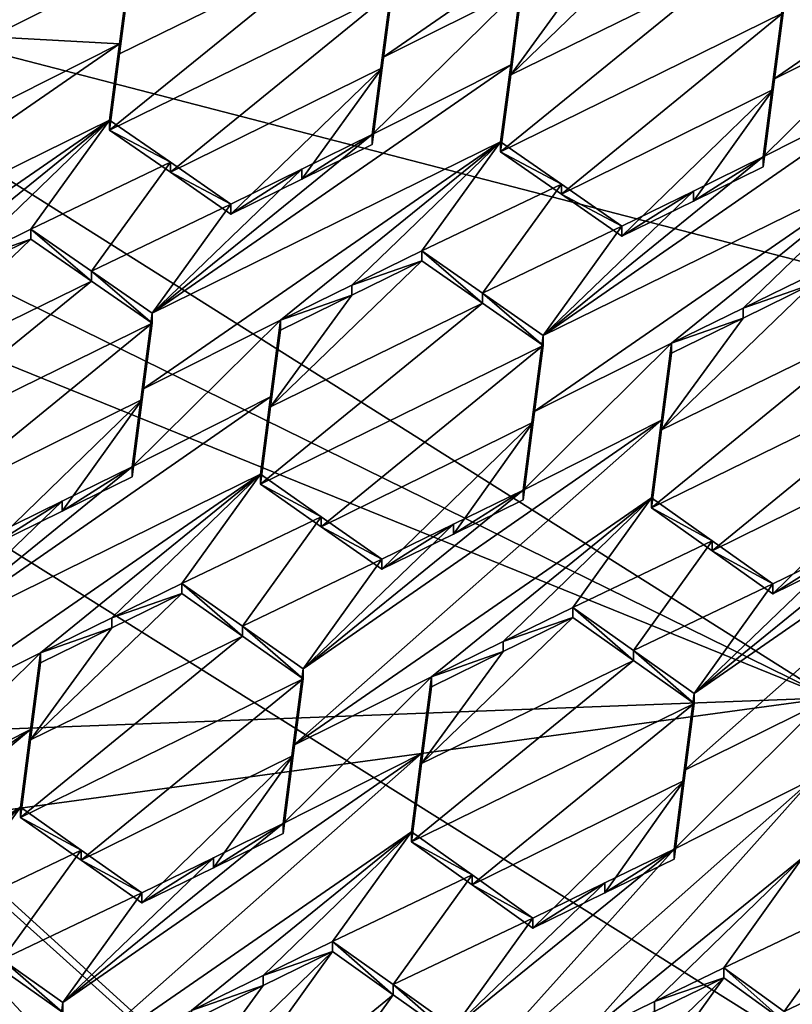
# Model space of a CAD drawing. Header units: metres. Extents: x -28 to 28, y -243 to 28.
# Tile 17 of 147: x -5.75 to -4.44, y -225.44 to -223.77. Entities that reach past the tile are written whole.
import ezdxf

# ---------------------------------------------------------------- set-up
doc = ezdxf.new("R2010")
doc.units = ezdxf.units.M
doc.layers.add('solid_10661043', color=7, linetype='CONTINUOUS')

msp = doc.modelspace()

# ---------------------------------------------------------------- linework, layer by layer
at = {"layer": 'solid_10661043'}
for points in [[(-8.883803, -234.662857, 145.140564), (-9.640027, -31.808626, 116.613411), (-4.885979, -33.363503, 116.919937)], [(-6.468189, -240.147827, 149.682373), (-2.982479, -33.177227, 120.627815), (-7.076779, -32.296349, 120.462425)], [(-6.468189, -240.147827, 149.682373), (0, -240.141998, 149.723801), (-2.982479, -33.177227, 120.627815)], [(-7.844851, -235.373428, 145.262589), (-8.883803, -234.662857, 145.140564), (-4.885979, -33.363503, 116.919937)], [(-6.610481, -235.649948, 145.324188), (-7.844851, -235.373428, 145.262589), (-4.885979, -33.363503, 116.919937)], [(-3.305357, -235.757614, 145.381073), (-6.610481, -235.649948, 145.324188), (-4.885979, -33.363503, 116.919937)], [(-3.305357, -235.757614, 145.381073), (-4.885979, -33.363503, 116.919937), (0.002991, -33.878384, 117.022713)], [(-5.242968, -219.076813, 116.413437), (8.043475, -227.407623, 118.645668), (-8.043475, -223.244019, 117.530037)], [(-5.242968, -219.076813, 116.413437), (7.775297, -222.446243, 117.316269), (8.043475, -227.407623, 118.645668)], [(-8.043475, -223.244019, 117.530037), (8.043475, -227.407623, 118.645668), (5.242968, -231.574844, 119.762268)], [(-8.043475, -223.244019, 117.530037), (5.242968, -231.574844, 119.762268), (-7.775297, -228.205399, 118.859436)], [(-5.137556, -223.834869, 132.343079), (-4.528584, -223.414597, 132.468185), (-5.12066, -223.705383, 132.330536)], [(-5.137556, -223.834869, 132.343079), (-4.902542, -223.717194, 132.3974), (-4.528584, -223.414597, 132.468185)], [(-4.47325, -223.871841, 132.541931), (-4.238274, -223.754517, 132.596008), (-3.864316, -223.45137, 132.668869)], [(-4.47325, -223.871841, 132.541931), (-3.864316, -223.45137, 132.668869), (-4.456392, -223.742004, 132.531723)], [(-4.919429, -223.863663, 132.346359), (-4.662511, -223.616089, 132.390564), (-4.782111, -223.67485, 132.362671)], [(-4.919429, -223.863663, 132.346359), (-4.559202, -223.687485, 132.430389), (-4.662511, -223.616089, 132.390564)], [(-5.600722, -223.95813, 132.155563), (-5.12066, -223.72226, 132.267563), (-5.223363, -223.651688, 132.226456)], [(-5.600722, -223.95813, 132.155563), (-5.223363, -223.651688, 132.226456), (-5.583724, -223.828018, 132.142288)], [(-5.583724, -223.828018, 132.142288), (-5.223363, -223.651688, 132.226456), (-5.56681, -223.69873, 132.128418)], [(-5.56681, -223.681778, 132.191681), (-5.784928, -223.670471, 132.122925), (-5.801847, -223.799622, 132.137451)], [(-5.583724, -223.81105, 132.205597), (-5.56681, -223.681778, 132.191681), (-5.801847, -223.799622, 132.137451)], [(-5.56681, -223.69873, 132.128418), (-5.56681, -223.681778, 132.191681), (-5.583724, -223.81105, 132.205597)], [(-4.919429, -223.863663, 132.346359), (-4.782111, -223.67485, 132.362671), (-4.902542, -223.734024, 132.334579)], [(-5.583724, -223.828018, 132.142288), (-5.56681, -223.69873, 132.128418), (-5.583724, -223.81105, 132.205597)], [(-4.559202, -223.687485, 132.430389), (-4.936454, -223.994553, 132.357513), (-4.456392, -223.758759, 132.469193)], [(-4.919429, -223.863663, 132.346359), (-4.936454, -223.994553, 132.357513), (-4.559202, -223.687485, 132.430389)], [(-5.154572, -223.965485, 132.355026), (-4.919429, -223.846817, 132.409225), (-4.902542, -223.717194, 132.3974)], [(-5.137556, -223.834869, 132.343079), (-5.154572, -223.965485, 132.355026), (-4.902542, -223.717194, 132.3974)], [(-5.137555, -223.851761, 132.28006), (-5.137556, -223.834869, 132.343079), (-5.12066, -223.705383, 132.330536)], [(-5.137555, -223.851761, 132.28006), (-5.12066, -223.705383, 132.330536), (-5.12066, -223.72226, 132.267563)], [(-4.902542, -223.734024, 132.334579), (-4.902542, -223.717194, 132.3974), (-4.919429, -223.846817, 132.409225)], [(-5.497396, -224.029312, 132.196228), (-5.12066, -223.72226, 132.267563), (-5.600722, -223.95813, 132.155563)], [(-5.497396, -224.029312, 132.196228), (-5.137555, -223.851761, 132.28006), (-5.12066, -223.72226, 132.267563)], [(-4.919429, -223.863663, 132.346359), (-4.902542, -223.734024, 132.334579), (-4.919429, -223.846817, 132.409225)], [(-4.47325, -223.888611, 132.479324), (-4.47325, -223.871841, 132.541931), (-4.456392, -223.742004, 132.531723)], [(-4.47325, -223.888611, 132.479324), (-4.456392, -223.742004, 132.531723), (-4.456392, -223.758759, 132.469193)], [(-4.456392, -223.758759, 132.469193), (-4.936454, -223.994553, 132.357513), (-4.833223, -224.066269, 132.395889)], [(-4.47325, -223.888611, 132.479324), (-4.456392, -223.758759, 132.469193), (-4.833223, -224.066269, 132.395889)], [(-4.490304, -224.003372, 132.551529), (-4.255118, -223.884476, 132.605347), (-4.238274, -223.754517, 132.596008)], [(-4.47325, -223.871841, 132.541931), (-4.490304, -224.003372, 132.551529), (-4.238274, -223.754517, 132.596008)], [(-6.575266, -223.841171, 136.553665), (-4.376737, -224.921799, 137.19516), (-6.189153, -223.779282, 136.466309)], [(-6.189153, -223.779282, 136.466309), (-4.376737, -224.921799, 137.19516), (-5.935938, -225.133881, 136.516098)], [(-5.583724, -223.81105, 132.205597), (-5.801847, -223.799622, 132.137451), (-5.81884, -223.92952, 132.151382)], [(-5.583724, -223.81105, 132.205597), (-5.81884, -223.92952, 132.151382), (-6.192798, -224.231934, 132.081253)], [(-5.600722, -223.941147, 132.218918), (-5.583724, -223.81105, 132.205597), (-6.192798, -224.231934, 132.081253)], [(-5.583724, -223.828018, 132.142288), (-5.583724, -223.81105, 132.205597), (-5.600722, -223.941147, 132.218918)], [(-5.600722, -223.95813, 132.155563), (-5.583724, -223.828018, 132.142288), (-5.600722, -223.941147, 132.218918)], [(-6.575266, -223.841171, 136.553665), (-7.008004, -223.855209, 136.590042), (-4.376737, -224.921799, 137.19516)], [(-4.936454, -223.977692, 132.420456), (-4.919429, -223.846817, 132.409225), (-5.52853, -224.268387, 132.283127)], [(-5.154572, -223.965485, 132.355026), (-5.52853, -224.268387, 132.283127), (-4.919429, -223.846817, 132.409225)], [(-5.154572, -223.982391, 132.291962), (-5.154572, -223.965485, 132.355026), (-5.137556, -223.834869, 132.343079)], [(-5.137555, -223.851761, 132.28006), (-5.154572, -223.982391, 132.291962), (-5.137556, -223.834869, 132.343079)], [(-4.919429, -223.863663, 132.346359), (-4.919429, -223.846817, 132.409225), (-4.936454, -223.977692, 132.420456)], [(-7.008004, -223.855209, 136.590042), (-11.353618, -225.18544, 137.539215), (-4.376737, -224.921799, 137.19516)], [(-5.497396, -224.029312, 132.196228), (-5.394603, -224.100311, 132.236023), (-5.137555, -223.851761, 132.28006)], [(-5.273984, -224.041046, 132.26413), (-5.137555, -223.851761, 132.28006), (-5.394603, -224.100311, 132.236023)], [(-5.273984, -224.041046, 132.26413), (-5.154572, -223.982391, 132.291962), (-5.137555, -223.851761, 132.28006)], [(-4.919429, -223.863663, 132.346359), (-4.936454, -223.977692, 132.420456), (-4.936454, -223.994553, 132.357513)], [(-4.272186, -224.016342, 132.61409), (-4.255118, -223.884476, 132.605347), (-4.864262, -224.306686, 132.478073)], [(-4.490304, -224.003372, 132.551529), (-4.864262, -224.306686, 132.478073), (-4.255118, -223.884476, 132.605347)], [(-4.490304, -224.020157, 132.488876), (-4.490304, -224.003372, 132.551529), (-4.47325, -223.871841, 132.541931)], [(-4.47325, -223.888611, 132.479324), (-4.490304, -224.020157, 132.488876), (-4.47325, -223.871841, 132.541931)], [(-4.47325, -223.888611, 132.479324), (-4.833223, -224.066269, 132.395889), (-4.730335, -224.13797, 132.43335)], [(-4.47325, -223.888611, 132.479324), (-4.730335, -224.13797, 132.43335), (-4.608945, -224.078384, 132.461441)], [(-4.47325, -223.888611, 132.479324), (-4.608945, -224.078384, 132.461441), (-4.490304, -224.020157, 132.488876)], [(-5.600722, -223.941147, 132.218918), (-6.209705, -224.361496, 132.093872), (-5.97468, -224.243729, 132.148193)], [(-5.600722, -223.941147, 132.218918), (-6.192798, -224.231934, 132.081253), (-6.209705, -224.361496, 132.093872)], [(-5.600722, -223.941147, 132.218918), (-5.97468, -224.243729, 132.148193), (-5.854352, -224.184631, 132.176163)], [(-5.600722, -223.941147, 132.218918), (-5.854352, -224.184631, 132.176163), (-5.73465, -224.125839, 132.203995)], [(-5.497397, -224.012344, 132.259537), (-5.600722, -223.941147, 132.218918), (-5.73465, -224.125839, 132.203995)], [(-5.600722, -223.95813, 132.155563), (-5.600722, -223.941147, 132.218918), (-5.497397, -224.012344, 132.259537)], [(-5.497396, -224.029312, 132.196228), (-5.600722, -223.95813, 132.155563), (-5.497397, -224.012344, 132.259537)], [(-5.154572, -223.965485, 132.355026), (-5.273977, -224.024124, 132.327301), (-5.52853, -224.268387, 132.283127)], [(-5.273984, -224.041046, 132.26413), (-5.273977, -224.024124, 132.327301), (-5.154572, -223.965485, 132.355026)], [(-5.273984, -224.041046, 132.26413), (-5.154572, -223.965485, 132.355026), (-5.154572, -223.982391, 132.291962)], [(-4.936454, -223.977692, 132.420456), (-5.545413, -224.39827, 132.293839), (-5.310412, -224.280731, 132.347992)], [(-4.936454, -223.977692, 132.420456), (-5.52853, -224.268387, 132.283127), (-5.545413, -224.39827, 132.293839)], [(-4.936454, -223.977692, 132.420456), (-5.310412, -224.280731, 132.347992), (-5.1894, -224.221329, 132.376022)], [(-4.936454, -223.977692, 132.420456), (-5.1894, -224.221329, 132.376022), (-5.070382, -224.162903, 132.403564)], [(-4.833223, -224.049423, 132.458786), (-4.936454, -223.977692, 132.420456), (-5.070382, -224.162903, 132.403564)], [(-4.936454, -223.994553, 132.357513), (-4.936454, -223.977692, 132.420456), (-4.833223, -224.049423, 132.458786)], [(-4.833223, -224.066269, 132.395889), (-4.936454, -223.994553, 132.357513), (-4.833223, -224.049423, 132.458786)], [(-5.497397, -224.012344, 132.259537), (-5.73465, -224.125839, 132.203995), (-5.631372, -224.197174, 132.243973)], [(-5.394603, -224.083359, 132.299286), (-5.497397, -224.012344, 132.259537), (-5.631372, -224.197174, 132.243973)], [(-5.497396, -224.029312, 132.196228), (-5.497397, -224.012344, 132.259537), (-5.394603, -224.083359, 132.299286)], [(-4.881109, -224.436874, 132.486588), (-4.272186, -224.016342, 132.61409), (-4.864262, -224.306686, 132.478073)], [(-4.881109, -224.436874, 132.486588), (-4.646144, -224.319763, 132.540222), (-4.272186, -224.016342, 132.61409)], [(-4.490304, -224.003372, 132.551529), (-4.608928, -224.061569, 132.524185), (-4.864262, -224.306686, 132.478073)], [(-4.524395, -224.260086, 132.568085), (-4.272186, -224.016342, 132.61409), (-4.646144, -224.319763, 132.540222)], [(-4.608945, -224.078384, 132.461441), (-4.608928, -224.061569, 132.524185), (-4.490304, -224.003372, 132.551529)], [(-4.608945, -224.078384, 132.461441), (-4.490304, -224.003372, 132.551529), (-4.490304, -224.020157, 132.488876)], [(-4.524395, -224.260086, 132.568085), (-4.406114, -224.202118, 132.595139), (-4.272186, -224.016342, 132.61409)], [(-5.273977, -224.024124, 132.327301), (-5.394603, -224.083359, 132.299286), (-5.52853, -224.268387, 132.283127)], [(-5.497396, -224.029312, 132.196228), (-5.394603, -224.083359, 132.299286), (-5.394603, -224.100311, 132.236023)], [(-5.394603, -224.100311, 132.236023), (-5.394603, -224.083359, 132.299286), (-5.273977, -224.024124, 132.327301)], [(-5.273984, -224.041046, 132.26413), (-5.394603, -224.100311, 132.236023), (-5.273977, -224.024124, 132.327301)], [(-4.833223, -224.049423, 132.458786), (-5.070382, -224.162903, 132.403564), (-4.967192, -224.234772, 132.441254)], [(-4.730335, -224.121124, 132.496201), (-4.833223, -224.049423, 132.458786), (-4.967192, -224.234772, 132.441254)], [(-4.833223, -224.066269, 132.395889), (-4.833223, -224.049423, 132.458786), (-4.730335, -224.121124, 132.496201)], [(-4.608928, -224.061569, 132.524185), (-4.730335, -224.121124, 132.496201), (-4.864262, -224.306686, 132.478073)], [(-4.730335, -224.13797, 132.43335), (-4.833223, -224.066269, 132.395889), (-4.730335, -224.121124, 132.496201)], [(-4.730335, -224.13797, 132.43335), (-4.730335, -224.121124, 132.496201), (-4.608928, -224.061569, 132.524185)], [(-4.608945, -224.078384, 132.461441), (-4.730335, -224.13797, 132.43335), (-4.608928, -224.061569, 132.524185)], [(-5.394603, -224.083359, 132.299286), (-5.631372, -224.197174, 132.243973), (-5.52853, -224.268387, 132.283127)], [(-5.854352, -224.184631, 132.176163), (-5.73465, -224.142853, 132.140488), (-5.73465, -224.125839, 132.203995)], [(-5.631372, -224.214172, 132.180511), (-5.631372, -224.197174, 132.243973), (-5.73465, -224.125839, 132.203995)], [(-5.73465, -224.142853, 132.140488), (-5.631372, -224.214172, 132.180511), (-5.73465, -224.125839, 132.203995)], [(-4.730335, -224.121124, 132.496201), (-4.967192, -224.234772, 132.441254), (-4.864262, -224.306686, 132.478073)], [(-5.73465, -224.142853, 132.140488), (-5.991582, -224.390488, 132.096466), (-5.631372, -224.214172, 132.180511)], [(-5.854352, -224.201675, 132.112564), (-5.991582, -224.390488, 132.096466), (-5.73465, -224.142853, 132.140488)], [(-5.854352, -224.201675, 132.112564), (-5.73465, -224.142853, 132.140488), (-5.854352, -224.184631, 132.176163)], [(-5.070382, -224.17981, 132.340485), (-5.070382, -224.162903, 132.403564), (-5.1894, -224.221329, 132.376022)], [(-4.967192, -224.251663, 132.37822), (-5.070382, -224.162903, 132.403564), (-5.070382, -224.17981, 132.340485)], [(-4.967192, -224.251663, 132.37822), (-4.967192, -224.234772, 132.441254), (-5.070382, -224.162903, 132.403564)], [(-5.327287, -224.427704, 132.294693), (-5.070382, -224.17981, 132.340485), (-5.189389, -224.238251, 132.312836)], [(-5.327287, -224.427704, 132.294693), (-4.967192, -224.251663, 132.37822), (-5.070382, -224.17981, 132.340485)], [(-5.189389, -224.238251, 132.312836), (-5.070382, -224.17981, 132.340485), (-5.1894, -224.221329, 132.376022)], [(-5.631372, -224.197174, 132.243973), (-5.52853, -224.28537, 132.219711), (-5.52853, -224.268387, 132.283127)], [(-5.631372, -224.214172, 132.180511), (-5.52853, -224.28537, 132.219711), (-5.631372, -224.197174, 132.243973)], [(-4.524395, -224.260086, 132.568085), (-4.406114, -224.218903, 132.532471), (-4.406114, -224.202118, 132.595139)], [(-5.631372, -224.214172, 132.180511), (-5.991582, -224.390488, 132.096466), (-6.008592, -224.521179, 132.107925)], [(-5.631372, -224.214172, 132.180511), (-6.008592, -224.521179, 132.107925), (-5.52853, -224.28537, 132.219711)], [(-4.406114, -224.218903, 132.532471), (-4.662978, -224.466934, 132.485016), (-4.303018, -224.291458, 132.567337)], [(-4.524375, -224.276886, 132.505325), (-4.662978, -224.466934, 132.485016), (-4.406114, -224.218903, 132.532471)], [(-4.524375, -224.276886, 132.505325), (-4.406114, -224.218903, 132.532471), (-4.524395, -224.260086, 132.568085)], [(-5.189389, -224.238251, 132.312836), (-5.1894, -224.221329, 132.376022), (-5.310412, -224.280731, 132.347992)], [(-4.864262, -224.323563, 132.415085), (-4.864262, -224.306686, 132.478073), (-4.967192, -224.234772, 132.441254)], [(-4.967192, -224.251663, 132.37822), (-4.864262, -224.323563, 132.415085), (-4.967192, -224.234772, 132.441254)], [(-5.344324, -224.559143, 132.304153), (-4.864262, -224.323563, 132.415085), (-4.967192, -224.251663, 132.37822)], [(-5.327287, -224.427704, 132.294693), (-5.344324, -224.559143, 132.304153), (-4.967192, -224.251663, 132.37822)], [(-5.327287, -224.427704, 132.294693), (-5.189389, -224.238251, 132.312836), (-5.310412, -224.297684, 132.284729)], [(-5.310412, -224.297684, 132.284729), (-5.189389, -224.238251, 132.312836), (-5.310412, -224.280731, 132.347992)], [(-5.545413, -224.415283, 132.230362), (-5.545413, -224.39827, 132.293839), (-5.52853, -224.268387, 132.283127)], [(-5.52853, -224.28537, 132.219711), (-5.545413, -224.415283, 132.230362), (-5.52853, -224.268387, 132.283127)], [(-4.524375, -224.276886, 132.505325), (-4.524395, -224.260086, 132.568085), (-4.646144, -224.319763, 132.540222)], [(-5.905371, -224.592773, 132.146774), (-5.52853, -224.28537, 132.219711), (-6.008592, -224.521179, 132.107925)], [(-5.905371, -224.592773, 132.146774), (-5.545413, -224.415283, 132.230362), (-5.52853, -224.28537, 132.219711)], [(-5.545413, -224.39827, 132.293839), (-5.562442, -224.529449, 132.304047), (-5.310412, -224.280731, 132.347992)], [(-5.327287, -224.410736, 132.358017), (-5.310412, -224.280731, 132.347992), (-5.562442, -224.529449, 132.304047)], [(-5.327287, -224.410736, 132.358017), (-5.310412, -224.297684, 132.284729), (-5.310412, -224.280731, 132.347992)], [(-4.524375, -224.276886, 132.505325), (-4.646144, -224.336609, 132.477356), (-4.662978, -224.466934, 132.485016)], [(-4.524375, -224.276886, 132.505325), (-4.646144, -224.319763, 132.540222), (-4.646144, -224.336609, 132.477356)], [(-5.327287, -224.410736, 132.358017), (-5.327287, -224.427704, 132.294693), (-5.310412, -224.297684, 132.284729)], [(-4.303018, -224.291458, 132.567337), (-4.680056, -224.599289, 132.492203), (-4.199994, -224.364212, 132.601257)], [(-4.303018, -224.291458, 132.567337), (-4.662978, -224.466934, 132.485016), (-4.680056, -224.599289, 132.492203)], [(-4.881109, -224.453766, 132.423523), (-4.864262, -224.306686, 132.478073), (-4.864262, -224.323563, 132.415085)], [(-4.881109, -224.436874, 132.486588), (-4.864262, -224.306686, 132.478073), (-4.881109, -224.453766, 132.423523)], [(-5.344324, -224.559143, 132.304153), (-5.241178, -224.631287, 132.340714), (-4.864262, -224.323563, 132.415085)], [(-5.241178, -224.631287, 132.340714), (-4.881109, -224.453766, 132.423523), (-4.864262, -224.323563, 132.415085)], [(-4.898174, -224.568924, 132.494614), (-4.662978, -224.450073, 132.547943), (-4.646144, -224.319763, 132.540222)], [(-4.881109, -224.436874, 132.486588), (-4.898174, -224.568924, 132.494614), (-4.646144, -224.319763, 132.540222)], [(-4.646144, -224.336609, 132.477356), (-4.646144, -224.319763, 132.540222), (-4.662978, -224.450073, 132.547943)], [(-4.662978, -224.466934, 132.485016), (-4.646144, -224.336609, 132.477356), (-4.662978, -224.450073, 132.547943)], [(-4.576984, -224.672134, 132.52597), (-4.199994, -224.364212, 132.601257), (-4.680056, -224.599289, 132.492203)], [(-4.576984, -224.672134, 132.52597), (-4.216788, -224.494675, 132.607193), (-4.199994, -224.364212, 132.601257)], [(-6.754847, -224.371643, 134.241302), (-5.935938, -225.133881, 136.516098), (-4.138358, -226.747696, 136.948517)], [(-3.987878, -227.359024, 135.041779), (-6.754847, -224.371643, 134.241302), (-4.138358, -226.747696, 136.948517)], [(-6.518949, -225.401001, 132.135986), (-6.754847, -224.371643, 134.241302), (-3.987878, -227.359024, 135.041779)], [(-5.545413, -224.39827, 132.293839), (-5.562442, -224.546463, 132.240524), (-5.562442, -224.529449, 132.304047)], [(-5.545413, -224.415283, 132.230362), (-5.562442, -224.546463, 132.240524), (-5.545413, -224.39827, 132.293839)], [(-5.327287, -224.410736, 132.358017), (-5.562442, -224.529449, 132.304047), (-5.9364, -224.832642, 132.230988)], [(-5.327287, -224.410736, 132.358017), (-5.9364, -224.832642, 132.230988), (-5.344324, -224.54216, 132.367538)], [(-5.905371, -224.592773, 132.146774), (-5.802473, -224.664322, 132.18483), (-5.545413, -224.415283, 132.230362)], [(-5.545413, -224.415283, 132.230362), (-5.802473, -224.664322, 132.18483), (-5.681435, -224.604889, 132.212921)], [(-5.545413, -224.415283, 132.230362), (-5.681435, -224.604889, 132.212921), (-5.562442, -224.546463, 132.240524)], [(-5.327287, -224.410736, 132.358017), (-5.344324, -224.54216, 132.367538), (-5.327287, -224.427704, 132.294693)], [(-5.344324, -224.54216, 132.367538), (-5.344324, -224.559143, 132.304153), (-5.327287, -224.427704, 132.294693)], [(-4.662978, -224.450073, 132.547943), (-5.272132, -224.872406, 132.420502), (-5.288973, -225.002914, 132.427689)], [(-4.662978, -224.450073, 132.547943), (-5.288973, -225.002914, 132.427689), (-4.680056, -224.582413, 132.555191)], [(-4.898174, -224.568924, 132.494614), (-5.272132, -224.872406, 132.420502), (-4.662978, -224.450073, 132.547943)], [(-4.881109, -224.436874, 132.486588), (-4.881109, -224.453766, 132.423523), (-4.898174, -224.585831, 132.431503)], [(-4.881109, -224.436874, 132.486588), (-4.898174, -224.585831, 132.431503), (-4.898174, -224.568924, 132.494614)], [(-4.662978, -224.466934, 132.485016), (-4.662978, -224.450073, 132.547943), (-4.680056, -224.582413, 132.555191)], [(-5.241178, -224.631287, 132.340714), (-5.138205, -224.703522, 132.37645), (-4.881109, -224.453766, 132.423523)], [(-5.138205, -224.703522, 132.37645), (-5.016551, -224.643875, 132.404358), (-4.881109, -224.453766, 132.423523)], [(-5.016551, -224.643875, 132.404358), (-4.898174, -224.585831, 132.431503), (-4.881109, -224.453766, 132.423523)], [(-4.680056, -224.599289, 132.492203), (-4.662978, -224.466934, 132.485016), (-4.680056, -224.582413, 132.555191)], [(-4.624659, -225.045364, 132.605774), (-3.998652, -224.492035, 132.727478), (-4.607864, -224.914627, 132.60083)], [(-4.624659, -225.045364, 132.605774), (-4.389747, -224.929138, 132.657623), (-3.998652, -224.492035, 132.727478)], [(-3.998652, -224.492035, 132.727478), (-4.233906, -224.611008, 132.675415), (-4.607864, -224.914627, 132.60083)], [(-4.576984, -224.672134, 132.52597), (-4.473937, -224.745178, 132.558853), (-4.216788, -224.494675, 132.607193)], [(-4.473937, -224.745178, 132.558853), (-4.351583, -224.685349, 132.586319), (-4.216788, -224.494675, 132.607193)], [(-5.9364, -224.832642, 132.230988), (-5.562442, -224.529449, 132.304047), (-5.681424, -224.587845, 132.276535)], [(-5.681435, -224.604889, 132.212921), (-5.681424, -224.587845, 132.276535), (-5.562442, -224.529449, 132.304047)], [(-5.562442, -224.546463, 132.240524), (-5.681435, -224.604889, 132.212921), (-5.562442, -224.529449, 132.304047)], [(-5.344324, -224.54216, 132.367538), (-5.9364, -224.832642, 132.230988), (-5.953274, -224.96286, 132.240219)], [(-5.344324, -224.54216, 132.367538), (-5.953274, -224.96286, 132.240219), (-5.718283, -224.845474, 132.294083)], [(-5.344324, -224.54216, 132.367538), (-5.718283, -224.845474, 132.294083), (-5.59697, -224.785965, 132.321991)], [(-5.344324, -224.54216, 132.367538), (-5.59697, -224.785965, 132.321991), (-5.478251, -224.727753, 132.349289)], [(-5.241178, -224.614319, 132.404053), (-5.344324, -224.54216, 132.367538), (-5.478251, -224.727753, 132.349289)], [(-5.241178, -224.614319, 132.404053), (-5.344324, -224.559143, 132.304153), (-5.344324, -224.54216, 132.367538)], [(-5.241178, -224.614319, 132.404053), (-5.241178, -224.631287, 132.340714), (-5.344324, -224.559143, 132.304153)], [(-4.898174, -224.568924, 132.494614), (-5.016534, -224.626923, 132.467575), (-5.272132, -224.872406, 132.420502)], [(-4.898174, -224.568924, 132.494614), (-4.898174, -224.585831, 132.431503), (-5.016551, -224.643875, 132.404358)], [(-4.898174, -224.568924, 132.494614), (-5.016551, -224.643875, 132.404358), (-5.016534, -224.626923, 132.467575)], [(-5.054015, -224.885971, 132.480835), (-4.680056, -224.582413, 132.555191), (-5.288973, -225.002914, 132.427689)], [(-4.9321, -224.826294, 132.508453), (-4.680056, -224.582413, 132.555191), (-5.054015, -224.885971, 132.480835)], [(-4.9321, -224.826294, 132.508453), (-4.813983, -224.768478, 132.535172), (-4.680056, -224.582413, 132.555191)], [(-4.576984, -224.655258, 132.588928), (-4.680056, -224.582413, 132.555191), (-4.813983, -224.768478, 132.535172)], [(-4.576984, -224.655258, 132.588928), (-4.680056, -224.599289, 132.492203), (-4.680056, -224.582413, 132.555191)], [(-5.9364, -224.832642, 132.230988), (-5.681424, -224.587845, 132.276535), (-5.802473, -224.647247, 132.24855)], [(-5.802473, -224.664322, 132.18483), (-5.802473, -224.647247, 132.24855), (-5.681424, -224.587845, 132.276535)], [(-5.681435, -224.604889, 132.212921), (-5.802473, -224.664322, 132.18483), (-5.681424, -224.587845, 132.276535)], [(-4.576984, -224.672134, 132.52597), (-4.680056, -224.599289, 132.492203), (-4.576984, -224.655258, 132.588928)], [(-5.241178, -224.614319, 132.404053), (-5.478251, -224.727753, 132.349289), (-5.37513, -224.800018, 132.385284)], [(-5.138205, -224.686554, 132.439758), (-5.241178, -224.614319, 132.404053), (-5.37513, -224.800018, 132.385284)], [(-5.138205, -224.686554, 132.439758), (-5.241178, -224.631287, 132.340714), (-5.241178, -224.614319, 132.404053)], [(-4.351558, -224.668503, 132.649155), (-4.607864, -224.914627, 132.60083), (-4.233906, -224.611008, 132.675415)], [(-5.016534, -224.626923, 132.467575), (-5.138205, -224.686554, 132.439758), (-5.272132, -224.872406, 132.420502)], [(-5.138205, -224.686554, 132.439758), (-5.138205, -224.703522, 132.37645), (-5.241178, -224.631287, 132.340714)], [(-5.016534, -224.626923, 132.467575), (-5.016551, -224.643875, 132.404358), (-5.138205, -224.703522, 132.37645)], [(-5.016534, -224.626923, 132.467575), (-5.138205, -224.703522, 132.37645), (-5.138205, -224.686554, 132.439758)], [(-4.576984, -224.655258, 132.588928), (-4.813983, -224.768478, 132.535172), (-4.710927, -224.841431, 132.56842)], [(-4.473937, -224.728317, 132.62178), (-4.576984, -224.655258, 132.588928), (-4.710927, -224.841431, 132.56842)], [(-4.351558, -224.668503, 132.649155), (-4.473937, -224.728317, 132.62178), (-4.607864, -224.914627, 132.60083)], [(-4.576984, -224.672134, 132.52597), (-4.576984, -224.655258, 132.588928), (-4.473937, -224.728317, 132.62178)], [(-4.473937, -224.745178, 132.558853), (-4.473937, -224.728317, 132.62178), (-4.351558, -224.668503, 132.649155)], [(-4.473937, -224.745178, 132.558853), (-4.351558, -224.668503, 132.649155), (-4.351583, -224.685349, 132.586319)], [(-5.138205, -224.686554, 132.439758), (-5.37513, -224.800018, 132.385284), (-5.272132, -224.872406, 132.420502)], [(-4.576984, -224.672134, 132.52597), (-4.473937, -224.728317, 132.62178), (-4.473937, -224.745178, 132.558853)], [(-5.59697, -224.785965, 132.321991), (-5.478251, -224.744766, 132.285751), (-5.478251, -224.727753, 132.349289)], [(-5.478251, -224.727753, 132.349289), (-5.478251, -224.744766, 132.285751), (-5.375129, -224.817032, 132.321777)], [(-5.478251, -224.727753, 132.349289), (-5.375129, -224.817032, 132.321777), (-5.37513, -224.800018, 132.385284)], [(-4.473937, -224.728317, 132.62178), (-4.710927, -224.841431, 132.56842), (-4.607864, -224.914627, 132.60083)], [(-5.478251, -224.744766, 132.285751), (-5.596958, -224.803009, 132.258362), (-5.735148, -224.992889, 132.238892)], [(-5.375129, -224.817032, 132.321777), (-5.478251, -224.744766, 132.285751), (-5.735148, -224.992889, 132.238892)], [(-5.59697, -224.785965, 132.321991), (-5.596958, -224.803009, 132.258362), (-5.478251, -224.744766, 132.285751)], [(-4.9321, -224.826294, 132.508453), (-4.813983, -224.7854, 132.472031), (-4.813983, -224.768478, 132.535172)], [(-4.710927, -224.858353, 132.50531), (-4.710927, -224.841431, 132.56842), (-4.813983, -224.768478, 132.535172)], [(-4.813983, -224.7854, 132.472031), (-4.710927, -224.858353, 132.50531), (-4.813983, -224.768478, 132.535172)], [(-5.59697, -224.785965, 132.321991), (-5.718283, -224.845474, 132.294083), (-5.596958, -224.803009, 132.258362)], [(-5.070844, -225.033554, 132.42392), (-4.710927, -224.858353, 132.50531), (-4.813983, -224.7854, 132.472031)], [(-4.932081, -224.843231, 132.445221), (-5.070844, -225.033554, 132.42392), (-4.813983, -224.7854, 132.472031)], [(-4.9321, -224.826294, 132.508453), (-4.932081, -224.843231, 132.445221), (-4.813983, -224.7854, 132.472031)], [(-5.596958, -224.803009, 132.258362), (-5.718283, -224.862549, 132.230362), (-5.735148, -224.992889, 132.238892)], [(-5.596958, -224.803009, 132.258362), (-5.718283, -224.845474, 132.294083), (-5.718283, -224.862549, 132.230362)], [(-5.37513, -224.800018, 132.385284), (-5.272132, -224.88942, 132.357025), (-5.272132, -224.872406, 132.420502)], [(-5.37513, -224.800018, 132.385284), (-5.375129, -224.817032, 132.321777), (-5.272132, -224.88942, 132.357025)], [(-5.375129, -224.817032, 132.321777), (-5.752194, -225.124756, 132.247009), (-5.272132, -224.88942, 132.357025)], [(-5.375129, -224.817032, 132.321777), (-5.735148, -224.992889, 132.238892), (-5.752194, -225.124756, 132.247009)], [(-4.9321, -224.826294, 132.508453), (-5.054015, -224.885971, 132.480835), (-4.932081, -224.843231, 132.445221)], [(-5.718283, -224.845474, 132.294083), (-5.953274, -224.96286, 132.240219), (-5.970312, -225.094482, 132.249054)], [(-5.718283, -224.845474, 132.294083), (-5.970312, -225.094482, 132.249054), (-5.735148, -224.9758, 132.302689)], [(-5.718283, -224.862549, 132.230362), (-5.718283, -224.845474, 132.294083), (-5.735148, -224.9758, 132.302689)], [(-4.932081, -224.843231, 132.445221), (-5.054015, -224.902939, 132.417496), (-5.070844, -225.033554, 132.42392)], [(-5.054015, -224.885971, 132.480835), (-5.054015, -224.902939, 132.417496), (-4.932081, -224.843231, 132.445221)], [(-4.607864, -224.931534, 132.53775), (-4.607864, -224.914627, 132.60083), (-4.710927, -224.841431, 132.56842)], [(-4.710927, -224.858353, 132.50531), (-4.607864, -224.931534, 132.53775), (-4.710927, -224.841431, 132.56842)], [(-5.735148, -224.992889, 132.238892), (-5.718283, -224.862549, 132.230362), (-5.735148, -224.9758, 132.302689)], [(-5.087926, -225.166275, 132.429932), (-4.607864, -224.931534, 132.53775), (-4.710927, -224.858353, 132.50531)], [(-5.070844, -225.033554, 132.42392), (-5.087926, -225.166275, 132.429932), (-4.710927, -224.858353, 132.50531)], [(-5.054015, -224.885971, 132.480835), (-5.288973, -225.002914, 132.427689), (-5.306044, -225.13533, 132.434494)], [(-5.054015, -224.885971, 132.480835), (-5.306044, -225.13533, 132.434494), (-5.070844, -225.016571, 132.48732)], [(-5.288973, -225.019928, 132.364166), (-5.288973, -225.002914, 132.427689), (-5.272132, -224.872406, 132.420502)], [(-5.272132, -224.88942, 132.357025), (-5.288973, -225.019928, 132.364166), (-5.272132, -224.872406, 132.420502)], [(-5.054015, -224.885971, 132.480835), (-5.070844, -225.016571, 132.48732), (-5.054015, -224.902939, 132.417496)], [(-5.649096, -225.197266, 132.282059), (-5.272132, -224.88942, 132.357025), (-5.752194, -225.124756, 132.247009)], [(-5.649096, -225.197266, 132.282059), (-5.288973, -225.019928, 132.364166), (-5.272132, -224.88942, 132.357025)], [(-5.070844, -225.016571, 132.48732), (-5.070844, -225.033554, 132.42392), (-5.054015, -224.902939, 132.417496)], [(-4.624659, -225.062286, 132.542618), (-4.607864, -224.914627, 132.60083), (-4.607864, -224.931534, 132.53775)], [(-4.624659, -225.045364, 132.605774), (-4.607864, -224.914627, 132.60083), (-4.624659, -225.062286, 132.542618)], [(-11.353618, -225.18544, 137.539215), (-3.208862, -226.062653, 137.361374), (-4.376737, -224.921799, 137.19516)], [(-4.376737, -224.921799, 137.19516), (-4.138358, -226.747696, 136.948517), (-5.935938, -225.133881, 136.516098)], [(-5.087926, -225.166275, 132.429932), (-4.984879, -225.239456, 132.462326), (-4.607864, -224.931534, 132.53775)], [(-4.624659, -225.062286, 132.542618), (-4.607864, -224.931534, 132.53775), (-4.984879, -225.239456, 132.462326)], [(-4.641776, -225.178741, 132.610336), (-4.406526, -225.059967, 132.661774), (-4.389747, -224.929138, 132.657623)], [(-4.624659, -225.045364, 132.605774), (-4.641776, -225.178741, 132.610336), (-4.389747, -224.929138, 132.657623)], [(-5.735148, -224.9758, 132.302689), (-6.344271, -225.397873, 132.175278), (-6.356746, -225.49437, 132.181274)], [(-5.735148, -224.9758, 132.302689), (-6.356746, -225.49437, 132.181274), (-5.752194, -225.107651, 132.310867)], [(-5.735148, -224.9758, 132.302689), (-5.970312, -225.094482, 132.249054), (-6.344271, -225.397873, 132.175278)], [(-5.735148, -224.992889, 132.238892), (-5.735148, -224.9758, 132.302689), (-5.752194, -225.107651, 132.310867)], [(-5.752194, -225.124756, 132.247009), (-5.735148, -224.992889, 132.238892), (-5.752194, -225.107651, 132.310867)], [(-5.306044, -225.152359, 132.370911), (-5.306044, -225.13533, 132.434494), (-5.288973, -225.002914, 132.427689)], [(-5.288973, -225.019928, 132.364166), (-5.306044, -225.152359, 132.370911), (-5.288973, -225.002914, 132.427689)], [(-5.070844, -225.016571, 132.48732), (-5.680003, -225.438904, 132.360046), (-5.696841, -225.569656, 132.366211)], [(-5.070844, -225.016571, 132.48732), (-5.696841, -225.569656, 132.366211), (-5.087926, -225.149277, 132.493408)], [(-5.070844, -225.016571, 132.48732), (-5.306044, -225.13533, 132.434494), (-5.680003, -225.438904, 132.360046)], [(-5.649096, -225.197266, 132.282059), (-5.546075, -225.269913, 132.316376), (-5.288973, -225.019928, 132.364166)], [(-5.546075, -225.269913, 132.316376), (-5.424288, -225.210266, 132.344055), (-5.288973, -225.019928, 132.364166)], [(-5.424288, -225.210266, 132.344055), (-5.306044, -225.152359, 132.370911), (-5.288973, -225.019928, 132.364166)], [(-5.070844, -225.016571, 132.48732), (-5.087926, -225.149277, 132.493408), (-5.070844, -225.033554, 132.42392)], [(-5.087926, -225.149277, 132.493408), (-5.087926, -225.166275, 132.429932), (-5.070844, -225.033554, 132.42392)], [(-4.624659, -225.045364, 132.605774), (-4.624659, -225.062286, 132.542618), (-4.641776, -225.195694, 132.547104)], [(-4.624659, -225.045364, 132.605774), (-4.641776, -225.195694, 132.547104), (-4.641776, -225.178741, 132.610336)], [(-4.406526, -225.059967, 132.661774), (-5.032533, -225.613342, 132.539917), (-4.797616, -225.497238, 132.591187)], [(-4.641776, -225.178741, 132.610336), (-5.032533, -225.613342, 132.539917), (-4.406526, -225.059967, 132.661774)], [(-4.624659, -225.062286, 132.542618), (-4.984879, -225.239456, 132.462326), (-4.881807, -225.312866, 132.493927)], [(-4.624659, -225.062286, 132.542618), (-4.881807, -225.312866, 132.493927), (-4.759446, -225.253128, 132.521072)], [(-4.423658, -225.19368, 132.665558), (-4.406526, -225.059967, 132.661774), (-4.797616, -225.497238, 132.591187)], [(-4.624659, -225.062286, 132.542618), (-4.759446, -225.253128, 132.521072), (-4.641776, -225.195694, 132.547104)], [(-5.752194, -225.107651, 132.310867), (-6.356746, -225.49437, 132.181274), (-6.369316, -225.59166, 132.187073)], [(-6.126153, -225.411102, 132.236832), (-5.752194, -225.107651, 132.310867), (-6.369316, -225.59166, 132.187073)], [(-6.126153, -225.411102, 132.236832), (-6.004671, -225.351578, 132.264557), (-5.752194, -225.107651, 132.310867)], [(-6.004671, -225.351578, 132.264557), (-5.886122, -225.293503, 132.291611), (-5.752194, -225.107651, 132.310867)], [(-5.649096, -225.180161, 132.345871), (-5.752194, -225.107651, 132.310867), (-5.886122, -225.293503, 132.291611)], [(-5.649096, -225.180161, 132.345871), (-5.752194, -225.124756, 132.247009), (-5.752194, -225.107651, 132.310867)], [(-5.649096, -225.180161, 132.345871), (-5.649096, -225.197266, 132.282059), (-5.752194, -225.124756, 132.247009)], [(-5.424272, -225.193192, 132.407745), (-5.680003, -225.438904, 132.360046), (-5.306044, -225.13533, 132.434494)], [(-5.424288, -225.210266, 132.344055), (-5.306044, -225.13533, 132.434494), (-5.306044, -225.152359, 132.370911)], [(-5.424272, -225.193192, 132.407745), (-5.306044, -225.13533, 132.434494), (-5.424288, -225.210266, 132.344055)], [(-5.087926, -225.149277, 132.493408), (-5.696841, -225.569656, 132.366211), (-5.461884, -225.452866, 132.418854)], [(-5.3399, -225.393234, 132.446213), (-5.087926, -225.149277, 132.493408), (-5.461884, -225.452866, 132.418854)], [(-5.3399, -225.393234, 132.446213), (-5.221854, -225.335526, 132.472641), (-5.087926, -225.149277, 132.493408)], [(-5.221854, -225.335526, 132.472641), (-4.984879, -225.222458, 132.525772), (-5.087926, -225.149277, 132.493408)], [(-4.984879, -225.222458, 132.525772), (-5.087926, -225.166275, 132.429932), (-5.087926, -225.149277, 132.493408)], [(-4.984879, -225.222458, 132.525772), (-4.984879, -225.239456, 132.462326), (-5.087926, -225.166275, 132.429932)], [(-11.353618, -225.18544, 137.539215), (-11.336208, -226.874405, 137.521896), (-3.208862, -226.062653, 137.361374)], [(-5.649096, -225.180161, 132.345871), (-5.886122, -225.293503, 132.291611), (-5.783038, -225.366119, 132.326172)], [(-5.546075, -225.252823, 132.380157), (-5.649096, -225.180161, 132.345871), (-5.783038, -225.366119, 132.326172)], [(-5.546075, -225.252823, 132.380157), (-5.649096, -225.197266, 132.282059), (-5.649096, -225.180161, 132.345871)], [(-4.641776, -225.178741, 132.610336), (-5.015735, -225.482346, 132.535812), (-5.032533, -225.613342, 132.539917)], [(-4.641776, -225.178741, 132.610336), (-4.759424, -225.236145, 132.584396), (-5.015735, -225.482346, 132.535812)], [(-4.641776, -225.178741, 132.610336), (-4.641776, -225.195694, 132.547104), (-4.759446, -225.253128, 132.521072)], [(-4.641776, -225.178741, 132.610336), (-4.759446, -225.253128, 132.521072), (-4.759424, -225.236145, 132.584396)], [(-5.424272, -225.193192, 132.407745), (-5.546075, -225.252823, 132.380157), (-5.680003, -225.438904, 132.360046)], [(-5.546075, -225.252823, 132.380157), (-5.546075, -225.269913, 132.316376), (-5.649096, -225.197266, 132.282059)], [(-5.424272, -225.193192, 132.407745), (-5.424288, -225.210266, 132.344055), (-5.546075, -225.269913, 132.316376)], [(-5.424272, -225.193192, 132.407745), (-5.546075, -225.269913, 132.316376), (-5.546075, -225.252823, 132.380157)], [(-4.423658, -225.19368, 132.665558), (-4.797616, -225.497238, 132.591187), (-4.675075, -225.437531, 132.617874)], [(-4.423658, -225.19368, 132.665558), (-4.675075, -225.437531, 132.617874), (-4.557586, -225.38031, 132.643387)], [(-4.320644, -225.2677, 132.694748), (-4.423658, -225.19368, 132.665558), (-4.557586, -225.38031, 132.643387)], [(-5.221854, -225.335526, 132.472641), (-5.118815, -225.408813, 132.504608), (-4.984879, -225.222458, 132.525772)], [(-5.118815, -225.408813, 132.504608), (-4.881807, -225.295883, 132.557343), (-4.984879, -225.222458, 132.525772)], [(-4.759424, -225.236145, 132.584396), (-4.881807, -225.295883, 132.557343), (-5.015735, -225.482346, 132.535812)], [(-4.881807, -225.295883, 132.557343), (-4.984879, -225.239456, 132.462326), (-4.984879, -225.222458, 132.525772)], [(-4.759424, -225.236145, 132.584396), (-4.759446, -225.253128, 132.521072), (-4.881807, -225.312866, 132.493927)], [(-4.759424, -225.236145, 132.584396), (-4.881807, -225.312866, 132.493927), (-4.881807, -225.295883, 132.557343)], [(-5.546075, -225.252823, 132.380157), (-5.783038, -225.366119, 132.326172), (-5.680003, -225.438904, 132.360046)], [(-4.881807, -225.295883, 132.557343), (-4.881807, -225.312866, 132.493927), (-4.984879, -225.239456, 132.462326)], [(-4.454573, -225.454407, 132.672272), (-4.320644, -225.2677, 132.694748), (-4.557586, -225.38031, 132.643387)], [(-4.454573, -225.454407, 132.672272), (-4.217539, -225.34201, 132.723068), (-4.320644, -225.2677, 132.694748)], [(-5.118815, -225.408813, 132.504608), (-5.015735, -225.482346, 132.535812), (-4.881807, -225.295883, 132.557343)], [(-5.3399, -225.393234, 132.446213), (-5.221854, -225.352585, 132.409012), (-5.221854, -225.335526, 132.472641)], [(-5.221854, -225.335526, 132.472641), (-5.221854, -225.352585, 132.409012), (-5.118815, -225.425858, 132.440994)], [(-5.221854, -225.335526, 132.472641), (-5.118815, -225.425858, 132.440994), (-5.118815, -225.408813, 132.504608)], [(-5.495796, -225.73381, 132.365585), (-5.118815, -225.425858, 132.440994), (-5.221854, -225.352585, 132.409012)], [(-5.478713, -225.600845, 132.360489), (-5.495796, -225.73381, 132.365585), (-5.221854, -225.352585, 132.409012)], [(-5.478713, -225.600845, 132.360489), (-5.221854, -225.352585, 132.409012), (-5.339882, -225.410294, 132.382492)], [(-5.3399, -225.393234, 132.446213), (-5.339882, -225.410294, 132.382492), (-5.221854, -225.352585, 132.409012)], [(-4.454573, -225.454407, 132.672272), (-4.351467, -225.528809, 132.700302), (-4.217539, -225.34201, 132.723068)], [(-5.680003, -225.456039, 132.296112), (-5.680003, -225.438904, 132.360046), (-5.783038, -225.366119, 132.326172)], [(-5.783038, -225.38327, 132.262207), (-5.680003, -225.456039, 132.296112), (-5.783038, -225.366119, 132.326172)], [(-6.055059, -225.699722, 132.216034), (-5.680003, -225.456039, 132.296112), (-5.783038, -225.38327, 132.262207)], [(-4.557586, -225.397263, 132.580124), (-4.557586, -225.38031, 132.643387), (-4.675075, -225.437531, 132.617874)], [(-4.454573, -225.471359, 132.609009), (-4.557586, -225.38031, 132.643387), (-4.557586, -225.397263, 132.580124)], [(-4.454573, -225.471359, 132.609009), (-4.454573, -225.454407, 132.672272), (-4.557586, -225.38031, 132.643387)], [(-5.858531, -226.341965, 132.388123), (-6.518949, -225.401001, 132.135986), (-3.987878, -227.359024, 135.041779)], [(-5.3399, -225.393234, 132.446213), (-5.461884, -225.452866, 132.418854), (-5.339882, -225.410294, 132.382492)], [(-4.454573, -225.471359, 132.609009), (-4.557586, -225.397263, 132.580124), (-4.831528, -225.779205, 132.534088)], [(-4.814402, -225.64534, 132.531067), (-4.831528, -225.779205, 132.534088), (-4.557586, -225.397263, 132.580124)], [(-4.814402, -225.64534, 132.531067), (-4.557586, -225.397263, 132.580124), (-4.675061, -225.454498, 132.55452)], [(-4.675061, -225.454498, 132.55452), (-4.557586, -225.397263, 132.580124), (-4.675075, -225.437531, 132.617874)], [(-5.478713, -225.600845, 132.360489), (-5.339882, -225.410294, 132.382492), (-5.461884, -225.469971, 132.355042)], [(-5.461884, -225.452866, 132.418854), (-5.461884, -225.469971, 132.355042), (-5.339882, -225.410294, 132.382492)], [(-5.118815, -225.408813, 132.504608), (-5.118815, -225.425858, 132.440994), (-5.015735, -225.499374, 132.472229)], [(-5.118815, -225.408813, 132.504608), (-5.015735, -225.499374, 132.472229), (-5.015735, -225.482346, 132.535812)], [(-5.696841, -225.586807, 132.302216), (-5.680003, -225.438904, 132.360046), (-5.680003, -225.456039, 132.296112)], [(-5.696841, -225.586807, 132.302216), (-5.696841, -225.569656, 132.366211), (-5.680003, -225.438904, 132.360046)], [(-5.495796, -225.73381, 132.365585), (-5.392761, -225.807297, 132.396851), (-5.118815, -225.425858, 132.440994)], [(-5.392761, -225.807297, 132.396851), (-5.015735, -225.499374, 132.472229), (-5.118815, -225.425858, 132.440994)], [(-4.675061, -225.454498, 132.55452), (-4.675075, -225.437531, 132.617874), (-4.797616, -225.497238, 132.591187)]]:
    msp.add_3dface(points, dxfattribs=at)

doc.saveas('drawing.dxf')
